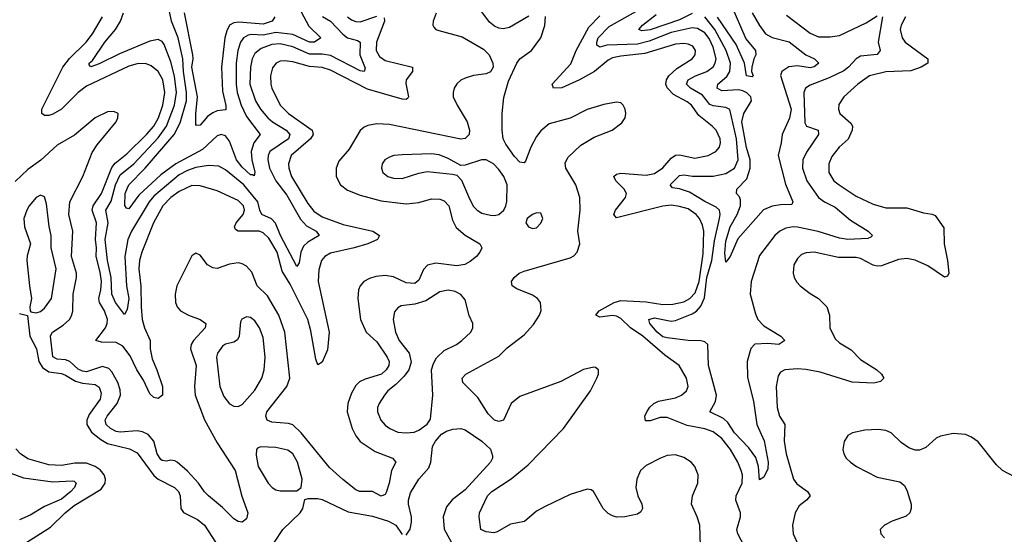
# Model space of a CAD drawing. Header units: inches. Extents: x 1954678 to 2060271, y 904822 to 1016299.
# Tile 180 of 256: x 1963892 to 1968574, y 983967 to 986417. Entities that reach past the tile are written whole.
import ezdxf

# ---------------------------------------------------------------- set-up
doc = ezdxf.new("R2010")
doc.units = ezdxf.units.IN
doc.header["$MEASUREMENT"] = 0
doc.layers.add('B9968', color=7, linetype='Continuous')

msp = doc.modelspace()

# ---------------------------------------------------------------- linework, layer by layer
at = {"layer": 'B9968', "color": 5}
for points, elevation in [([(1967273.1, 986490), (1967345, 986325), (1967390.4, 986270), (1967392.2, 986250), (1967382, 986230), (1967373.1, 986190), (1967372, 986170), (1967379.1, 986150), (1967375.1, 986144.9), (1967348.2, 986150), (1967338, 986210), (1967298.4, 986298.4), (1967210, 986429.4)], 420), ([(1965872.1, 986447.9), (1965857.5, 986410), (1965856.1, 986390), (1965861.6, 986381.6), (1965870.2, 986370.2), (1965884.4, 986364.4), (1965995.3, 986335.3), (1966096.5, 986276.5), (1966124.3, 986250), (1966141.8, 986210), (1966142.6, 986190), (1966130.8, 986169.2), (1966110, 986158.6), (1966050, 986151.6), (1966010, 986138.4), (1965990, 986128.2), (1965970, 986110.6), (1965958.4, 986090), (1965952.3, 986070), (1965953.4, 986050), (1965971.3, 986010), (1966018.8, 985930), (1966031.2, 985890), (1966028.6, 985870), (1966010, 985851.4), (1965990, 985848.4), (1965650, 985917.3), (1965590, 985920.2), (1965547.6, 985912.4), (1965530, 985905.6), (1965510, 985888.7), (1965458.9, 985801.1), (1965410, 985743.1), (1965396.1, 985710), (1965396.3, 985670), (1965416.6, 985630), (1965450, 985605.1), (1965510, 985580.9), (1965610, 985553.7), (1965730, 985539.6), (1965790, 985546.4), (1965850, 985564.1), (1965890, 985562.3), (1965910, 985553.8), (1965932.3, 985530), (1965950, 985462), (1965967.5, 985427.5), (1966010, 985391.6), (1966079.5, 985350), (1966089.1, 985330), (1966080.2, 985310), (1966064, 985290), (1966034.6, 985265.4), (1966008.1, 985251.9), (1965970, 985244.6), (1965870, 985258.4), (1965831.7, 985248.3), (1965812.3, 985227.7), (1965790, 985177.4), (1965770, 985161.1), (1965730, 985164.5), (1965670, 985193.1), (1965630, 985198.8), (1965585.8, 985194.2), (1965554.6, 985185.4), (1965528, 985170), (1965510, 985149.6), (1965502.8, 985130), (1965499.2, 985090), (1965512.1, 984990), (1965539.4, 984930), (1965590, 984883.2), (1965639, 984810), (1965648.9, 984790), (1965647, 984770), (1965634.7, 984750), (1965612.5, 984730), (1965533.9, 984706.1), (1965507.8, 984692.2), (1965490, 984675.7), (1965470, 984638.3), (1965452.5, 984590), (1965449.5, 984550), (1965473, 984470), (1965490, 984435.5), (1965510, 984409.4), (1965581.4, 984361.4), (1965665.3, 984330), (1965680.3, 984310), (1965660.5, 984270), (1965649.4, 984210), (1965634.4, 984165.6), (1965630, 984156.3), (1965610, 984148.9), (1965570, 984170.8), (1965506.9, 984170), (1965490, 984178.4), (1965428, 984228), (1965364.9, 984284.9), (1965230, 984449.9), (1965190, 984488.1), (1965170, 984494.9), (1965090, 984500.9), (1965069.1, 984510), (1965062.7, 984530), (1965067.3, 984550), (1965161.5, 984670), (1965176.4, 984710), (1965152.1, 984930), (1965123.8, 985010), (1965070, 985102.1), (1965020.4, 985150), (1964995.2, 985215.2), (1964970, 985243.4), (1964950, 985254.4), (1964930, 985258.7), (1964890, 985252.4), (1964830, 985232.7), (1964810, 985235.4), (1964785.5, 985250), (1964750, 985296.3), (1964730, 985306), (1964710, 985292), (1964638.8, 985150), (1964630.7, 985110), (1964632.5, 985070), (1964639.8, 985050), (1964657.1, 985030), (1964694.4, 985010), (1964749.7, 984989.7), (1964776.6, 984970), (1964773.6, 984950), (1964718.7, 984890), (1964706.8, 984870), (1964703.4, 984850), (1964731.1, 984770), (1964722.8, 984670), (1964726.5, 984630), (1964770, 984511.3), (1964830, 984402.6), (1964915.6, 984270), (1964948.8, 984148.8), (1964976.9, 984070), (1964970, 984040.7), (1964950, 984024.2), (1964930, 984028), (1964910, 984041), (1964855.4, 984095.4), (1964789.8, 984150), (1964769.9, 984169.9), (1964742.7, 984210), (1964690, 984266.9), (1964640.5, 984310), (1964630, 984317), (1964610, 984319.7), (1964590, 984315.8), (1964570, 984318.2), (1964563.6, 984323.6), (1964545.3, 984350), (1964528.9, 984410), (1964502.5, 984442.5), (1964475.6, 984455.6), (1964450, 984459), (1964370, 984453.2), (1964350, 984456.2), (1964323.1, 984470), (1964303.1, 984490), (1964298, 984510), (1964307.7, 984530), (1964355.8, 984590), (1964370.6, 984630), (1964370, 984655.1), (1964358.8, 984690), (1964330, 984741.1), (1964315.6, 984755.6), (1964285.2, 984765.2), (1964210, 984741.1), (1964190, 984742.9), (1964170, 984753.6), (1964130, 984790.2), (1964110, 984797.1), (1964070, 984800.3), (1964050, 984811.1), (1964038.3, 984910), (1964041.6, 984918.4), (1964048.2, 984930), (1964098.1, 984961.9), (1964129.3, 984990), (1964140.4, 985010), (1964144.8, 985030), (1964146.5, 985110), (1964161.6, 985190), (1964161.2, 985210), (1964138, 985290), (1964145.1, 985410), (1964125.1, 985490), (1964129.6, 985550), (1964192.4, 985670), (1964236.2, 985783.8), (1964259.8, 985820.2), (1964349.7, 985930), (1964359.1, 985950), (1964359.6, 985970), (1964339.8, 985979.8), (1964310, 985977.7), (1964250.3, 985950), (1964152.3, 985867.7), (1964070, 985819.4), (1963992.7, 985747.3), (1963930, 985703.2), (1963870, 985646.8)], 520), ([(1965332.1, 986432.1), (1965370.1, 986410), (1965427.6, 986347.5), (1965450, 986331), (1965498, 986318), (1965510.1, 986310.1), (1965509.7, 986249.7), (1965534.1, 986185.9), (1965530.1, 986169.9), (1965510, 986173.6), (1965370, 986245.9), (1965330, 986252.2), (1965270, 986251.8), (1965190, 986288), (1965130, 986301.5), (1965090, 986298.3), (1965039.8, 986280.2), (1965010, 986255.6), (1964997.4, 986230), (1964989.3, 986190), (1964986.6, 986110), (1965013.4, 986030), (1965037.1, 985990), (1965071.7, 985950), (1965093.9, 985930), (1965158.4, 985890), (1965175.7, 985870), (1965170, 985849), (1965081.5, 985790), (1965072.5, 985770), (1965071.4, 985750), (1965079.1, 985710), (1965109.3, 985650), (1965161.7, 985581.7), (1965227.7, 985467.7), (1965255.9, 985435.9), (1965300.8, 985410), (1965316.1, 985390), (1965262.4, 985357.6), (1965241.6, 985338.4), (1965228.8, 985310), (1965221.2, 985258.8), (1965210, 985242.4), (1965132.3, 985390), (1965107.5, 985447.5), (1965089.1, 985469.1), (1965043.7, 985490), (1965033.8, 985510), (1965024.6, 985550), (1964957, 985630), (1964870, 985701.8), (1964838.7, 985718.7), (1964790, 985722.9), (1964730, 985712.4), (1964690, 985698.6), (1964650, 985677.6), (1964530, 985577.3), (1964507.6, 985550), (1964423.9, 985410), (1964406.6, 985370), (1964391.4, 985290), (1964399.7, 985150), (1964411.3, 985090), (1964402.6, 985037.4), (1964390, 985013), (1964348, 985070), (1964329.9, 985109.9), (1964326.5, 985190), (1964308.9, 985270), (1964298.5, 985370), (1964311.7, 985450), (1964302, 985510), (1964326.9, 985553.1), (1964347.1, 985630), (1964370, 985678.7), (1964433.8, 985730), (1964550, 985854.7), (1964590, 985909.1), (1964628.6, 986010), (1964637.5, 986070), (1964627.6, 986147.6), (1964610, 986216.8), (1964578.4, 986298.4), (1964570, 986312.3), (1964550, 986323), (1964510, 986314.9), (1964366.1, 986253.9), (1964270, 986206.4), (1964230, 986192.3), (1964222.5, 986202.5), (1964222.7, 986210), (1964237.6, 986222.4), (1964295.8, 986310), (1964347, 986370), (1964370.4, 986410), (1964385.2, 986450)], 460), ([(1965230, 986453.4), (1965266.5, 986386.5), (1965323.6, 986330), (1965293.4, 986310), (1965270, 986309.3), (1965190, 986346), (1965110, 986354.9), (1965050, 986342.8), (1964994.3, 986345.7), (1964977.7, 986342.3), (1964955.9, 986330), (1964941, 986310), (1964928.3, 986270), (1964921.5, 986210), (1964920.9, 986110), (1964926.5, 986070), (1964945.4, 986010), (1964970, 985955.1), (1965034.5, 985870), (1965005.8, 985830), (1964992.8, 985790), (1964995.7, 985750), (1965009.1, 985690.9), (1965006, 985674), (1964998.9, 985678.9), (1964990, 985677.5), (1964950, 985714.5), (1964923.4, 985750), (1964890, 985838), (1964870, 985863.2), (1964850, 985869.9), (1964830, 985863.2), (1964761.8, 985798.2), (1964634.7, 985730), (1964562.1, 985677.9), (1964459, 985581), (1964410, 985515.6), (1964398.9, 985518.9), (1964391.7, 985531.7), (1964393.7, 985590), (1964403.7, 985616.3), (1964411.4, 985630), (1964488.2, 985710), (1964625.6, 985870), (1964654.1, 985925.9), (1964684.3, 986030), (1964685.5, 986070), (1964670.6, 986170), (1964667.2, 986230), (1964645.9, 986330), (1964614.1, 986410), (1964604.4, 986455.6)], 440), ([(1965104.4, 986430), (1965092, 986410), (1965050, 986394.6), (1964934.5, 986405.5), (1964910, 986401.8), (1964890, 986389.8), (1964876.1, 986363.9), (1964867.2, 986330), (1964850.9, 986190), (1964855.7, 986075.7), (1964871.4, 986008.6), (1964872.2, 985987.8), (1964830, 985982), (1964810, 985973.6), (1964784.3, 985955.7), (1964750, 985914.7), (1964733.2, 985913.2), (1964730, 985918), (1964728.8, 985968.8), (1964737.1, 986050), (1964710.5, 986190), (1964716.1, 986230), (1964714.3, 986250), (1964674.9, 986450)], 420), ([(1966313.3, 986433.3), (1966221.3, 986378.7), (1966190, 986373.4), (1966170, 986376.1), (1966150, 986385.2), (1966125.3, 986405.2), (1966070, 986480.2)], 520), ([(1967994.4, 986430), (1967973.5, 986310), (1967984, 986270), (1967970, 986251.3), (1967890, 986242.5), (1967870, 986229.9), (1967832.8, 986190), (1967810, 986172.9), (1967740.4, 986139.6), (1967650, 986104.7), (1967629.1, 986090.9), (1967620.8, 986070), (1967625.3, 985925.3), (1967634, 985910), (1967688.2, 985890), (1967690.2, 985870.2), (1967633.3, 985786.7), (1967615.3, 985750), (1967614.8, 985710), (1967634.8, 985650), (1967690.9, 985570), (1967718.8, 985550), (1967770, 985524.2), (1967842.2, 985462.2), (1967926, 985410), (1967947.7, 985390), (1967939.2, 985380.8), (1967924.7, 985375.3), (1967830, 985370.5), (1967790, 985376.2), (1967688.1, 985408.1), (1967590, 985428.7), (1967569.2, 985430.8), (1967535.1, 985424.9), (1967506.9, 985410), (1967482, 985390), (1967410, 985294.8), (1967370.8, 985170), (1967364.8, 985110), (1967390, 985016.4), (1967402.3, 984990), (1967430, 984959.2), (1967510.7, 984910), (1967530.6, 984890), (1967502, 984870), (1967450, 984874.5), (1967388.1, 984871.9), (1967368, 984852), (1967351.4, 984790), (1967352.7, 984712.7), (1967381.2, 984601.2), (1967396.8, 984490), (1967431.2, 984411.2), (1967451.6, 984310), (1967450, 984279), (1967430, 984239.6), (1967410, 984227), (1967404.6, 984290), (1967392.3, 984332.3), (1967359, 984379), (1967291.1, 984450), (1967259.9, 984499.9), (1967238.5, 984518.5), (1967173.3, 984550), (1967201.1, 984598.9), (1967205.2, 984630), (1967166.8, 984770), (1967163.5, 984870), (1967150, 984882.8), (1967130, 984888.4), (1967070, 984889.9), (1966970, 984901.5), (1966950, 984907.6), (1966923.6, 984930), (1966888.4, 984970), (1966883.1, 984990), (1966910, 984997.3), (1966990, 984981.2), (1967010, 984984.3), (1967090, 985016.1), (1967110.2, 985029.8), (1967130, 985052.2), (1967148, 985092), (1967158.8, 985190), (1967183.3, 985270), (1967196, 985364), (1967220.1, 985470), (1967223.2, 985490), (1967219.9, 985510), (1967204.2, 985524.2), (1967150, 985551), (1967076.3, 985596.3), (1967030, 985611.8), (1966996.4, 985616.4), (1966985.3, 985630), (1967030, 985674.7), (1967050, 985678.1), (1967091.9, 985671.9), (1967190, 985671.4), (1967250, 985683.9), (1967290.2, 985709.8), (1967307.9, 985750), (1967300.4, 985850), (1967268.9, 985988.9), (1967250, 985999.3), (1967190, 986006.5), (1967172.9, 986012.9), (1967138, 986058), (1967082.4, 986090), (1967062, 986110), (1967070, 986131), (1967104.6, 986150), (1967158.5, 986170), (1967190, 986192.6), (1967199.5, 986210), (1967203, 986230), (1967190, 986285.8), (1967170, 986327.1), (1967150, 986354), (1967115.2, 986375.2), (1967090, 986378.6), (1966990, 986355.3), (1966884.9, 986315.1), (1966830, 986300.7), (1966684.3, 986295.7), (1966650, 986286.4), (1966636, 986296), (1966635.6, 986310), (1966642.7, 986330), (1966695.3, 986384.7), (1966847.5, 986470)], 460), ([(1967090, 986445.4), (1967030, 986416.2), (1966890, 986367.6), (1966850, 986363.4), (1966836.4, 986370), (1966853.5, 986390), (1966918.5, 986441.5)], 440), ([(1967375.1, 986450), (1967410, 986388.4), (1967437.6, 986350), (1967470, 986331.7), (1967551, 986311), (1967630, 986248.9), (1967672, 986230), (1967691.4, 986210), (1967670, 986192.8), (1967650, 986187.6), (1967590, 986196.2), (1967550, 986191.9), (1967515.5, 986170), (1967508.9, 986151.1), (1967560.7, 985990), (1967552.5, 985947.5), (1967517.1, 985870), (1967513.2, 985830), (1967499.1, 985770), (1967533.4, 985633.4), (1967568.2, 985550), (1967562.8, 985537.2), (1967510, 985535.8), (1967470, 985528.4), (1967428.9, 985511.1), (1967306.4, 985373.6), (1967270, 985289.6), (1967250, 985262.7), (1967245.6, 985305.6), (1967250, 985362.4), (1967270.9, 985430), (1967303.6, 985490), (1967318.7, 985530), (1967318.9, 985558.9), (1967314, 985574), (1967300.9, 985590), (1967302, 985610), (1967350, 985659), (1967365.7, 985710), (1967365.6, 985750), (1967348.1, 985808.1), (1967326, 985930), (1967335.4, 985970), (1967372.4, 986030), (1967368.4, 986050), (1967350, 986068.4), (1967330, 986078.3), (1967310, 986082.4), (1967230, 986078), (1967208.6, 986090), (1967211.6, 986110), (1967254.3, 986145.7), (1967268.7, 986170), (1967271.4, 986210), (1967251.5, 986270), (1967196.7, 986370), (1967150, 986430.3)], 440), ([(1965625.2, 986425.2), (1965626.2, 986410), (1965588.4, 986310), (1965586.5, 986270), (1965602.1, 986242.1), (1965630, 986221.8), (1965760.3, 986190), (1965760.2, 986170), (1965730.1, 986130), (1965727.4, 986112.6), (1965740.9, 986050), (1965737.4, 986042.6), (1965730, 986037.1), (1965710, 986039.1), (1965546.4, 986086.4), (1965370, 986176.5), (1965330, 986189.2), (1965270, 986194.3), (1965190, 986216.2), (1965150, 986221.5), (1965130, 986218.7), (1965111.5, 986210), (1965093.2, 986186.8), (1965083.6, 986150), (1965086.2, 986110), (1965091.4, 986090), (1965130.8, 986010), (1965169.4, 985970), (1965282.2, 985890), (1965287.2, 985870), (1965274.2, 985850), (1965182.5, 985770), (1965170.1, 985730), (1965170.8, 985709.2), (1965184.4, 985670), (1965261.7, 985541.7), (1965290, 985504.8), (1965330, 985478.4), (1965430, 985441.5), (1965570.3, 985410), (1965602, 985390), (1965592.6, 985370), (1965547.6, 985350), (1965482.3, 985330), (1965370, 985305.6), (1965343.5, 985290), (1965327.6, 985270), (1965313.5, 985226.5), (1965311.2, 985170), (1965362.8, 984930), (1965355.6, 984844.4), (1965330, 984786.9), (1965310, 984773), (1965300.6, 984800.6), (1965276.1, 984936.1), (1965261.9, 984990), (1965177.6, 985157.6), (1965139.6, 985219.6), (1965115.6, 985310), (1965076.4, 985376.4), (1965050, 985401.7), (1965030, 985409.5), (1964930, 985409.6), (1964918.2, 985418.2), (1964912.7, 985430), (1964920.6, 985450), (1964954.5, 985490), (1964961.1, 985510), (1964955.7, 985530), (1964930, 985556.5), (1964830, 985602.3), (1964750, 985625.8), (1964710, 985626.7), (1964650, 985599.5), (1964610, 985569.5), (1964573.1, 985530), (1964528, 985450), (1964472.1, 985310), (1964461.8, 985270), (1964458.8, 985230), (1964467.9, 985147.9), (1964469.1, 985050), (1964474.9, 984990), (1964485.3, 984950), (1964511.9, 984890), (1964511.5, 984850), (1964521.6, 984801.6), (1964544.3, 984750), (1964570.8, 984670), (1964570.8, 984629.2), (1964550, 984613.3), (1964530, 984618), (1964510, 984636.4), (1964480.9, 984700.9), (1964448.5, 984750), (1964417, 984817), (1964382.9, 984862.9), (1964350, 984880.1), (1964281.4, 984881.4), (1964253.3, 984890), (1964299.7, 984950), (1964308.2, 984970), (1964309.5, 984990), (1964295, 985030), (1964270.6, 985070), (1964267.3, 985090), (1964278.2, 985130), (1964280.2, 985170), (1964274.6, 985214.6), (1964255.6, 985290), (1964257, 985330), (1964252.3, 985370), (1964257.2, 985450), (1964236.7, 985510), (1964240.4, 985530), (1964280.7, 985590), (1964330, 985713.6), (1964346.4, 985733.6), (1964401.8, 985778.2), (1964494.9, 985870), (1964529.2, 985910), (1964552.4, 985950), (1964572.6, 986010), (1964582, 986070), (1964573, 986130), (1964550.8, 986170.8), (1964517.2, 986197.2), (1964490, 986207.6), (1964450, 986207.1), (1964410, 986195.8), (1964210, 986099.9), (1964170.5, 986070), (1964090, 985990.8), (1964050, 985966.2), (1964030, 985959.9), (1964010, 985959.8), (1963997.3, 985970), (1963996.8, 985990), (1964096.3, 986190), (1964128, 986232), (1964207.9, 986310), (1964238.1, 986350), (1964285.5, 986430)], 480), ([(1965450, 986430.7), (1965470, 986416.1), (1965490, 986407.8), (1965510, 986406.8), (1965590, 986433.9)], 480), ([(1967128.6, 983911.4), (1967125.3, 984010), (1967112.9, 984050), (1967086, 984110), (1967091.6, 984150), (1967116.5, 984210), (1967117.3, 984250), (1967101.6, 984290), (1967085.3, 984310), (1967050, 984332.5), (1967010, 984345.6), (1966970, 984341.6), (1966939, 984330), (1966870, 984294), (1966844.5, 984270), (1966825.7, 984230), (1966822, 984190), (1966831.4, 984150), (1966850.1, 984110), (1966853.1, 984090), (1966845.8, 984074.2), (1966830, 984063.6), (1966770, 984050.8), (1966730, 984049.4), (1966710, 984054.8), (1966690, 984066.2), (1966666.5, 984090), (1966619.8, 984170), (1966610, 984178.5), (1966590, 984182.2), (1966510, 984156), (1966390, 984099.9), (1966350, 984077.3), (1966291.5, 984028.5), (1966225, 984015), (1966161.6, 983978.4), (1966145.7, 983974.3), (1966110, 983978.2), (1966084.2, 983990), (1966076.5, 984050), (1966078.9, 984070), (1966116, 984150), (1966137.1, 984170), (1966229.1, 984230.9), (1966310, 984298.4), (1966477.1, 984470), (1966605.4, 984650), (1966636.9, 984710), (1966644.2, 984730), (1966644.5, 984750), (1966630, 984761.6), (1966622, 984762), (1966572.1, 984752.1), (1966465, 984695), (1966270, 984622.4), (1966229.4, 984590), (1966192.1, 984510), (1966170, 984503.7), (1966150, 984510.7), (1966119.8, 984539.8), (1966070, 984618.4), (1965999.7, 984690), (1965995.8, 984710), (1966013, 984730), (1966170, 984814.3), (1966210, 984854.5), (1966290, 984917.1), (1966334.4, 984965.6), (1966364, 985010), (1966372.2, 985032.2), (1966368, 985070), (1966354.2, 985090), (1966330, 985105.2), (1966256.1, 985136.1), (1966233.7, 985150), (1966230.8, 985170), (1966242.8, 985190), (1966267.2, 985210), (1966290, 985219.3), (1966510, 985283.8), (1966526.9, 985293.1), (1966543.1, 985310), (1966555.3, 985350), (1966546.6, 985410), (1966557.6, 985510), (1966556.1, 985570), (1966536.1, 985630), (1966488.7, 985710), (1966486.1, 985733.9), (1966498.6, 985761.4), (1966560, 985820), (1966623.2, 985856.8), (1966709.8, 985890.2), (1966754.5, 985925.5), (1966771, 985950), (1966773.5, 985970), (1966770.9, 985990), (1966761.3, 986010), (1966750, 986020.5), (1966730, 986023.9), (1966670, 986012.9), (1966590, 985989), (1966510, 985947.9), (1966410, 985920.3), (1966370, 985888), (1966350, 985860.7), (1966321.8, 985810), (1966297.2, 985742.8), (1966290, 985735.8), (1966270, 985739.1), (1966244.9, 985764.9), (1966203.8, 985823.8), (1966191.4, 985850), (1966185.7, 985890), (1966186.4, 985970), (1966194, 986046), (1966215.5, 986124.5), (1966255, 986210), (1966269.9, 986230.1), (1966326.2, 986270), (1966369.7, 986330), (1966389.6, 986389.6), (1966391.6, 986431.6)], 520), ([(1967355.6, 983875.6), (1967307.4, 983970), (1967302.6, 983990), (1967319.7, 984050), (1967319.9, 984070), (1967296.4, 984130), (1967298.3, 984150), (1967327.5, 984210), (1967328.2, 984250), (1967323.3, 984270), (1967306.8, 984310), (1967271.2, 984371.2), (1967230, 984423.4), (1967190, 984455.1), (1967150, 984469.2), (1967065.4, 984485.4), (1966970, 984523.3), (1966937, 984523), (1966890, 984506.5), (1966867.5, 984507.5), (1966865.2, 984530), (1966873.3, 984550), (1966888, 984572), (1966907.6, 984590), (1966930, 984600.4), (1967010, 984616.6), (1967038.9, 984630), (1967063.1, 984650), (1967069.8, 984670), (1967062.2, 984710), (1967028.2, 984770), (1966960.1, 984820.1), (1966855.4, 984910), (1966795.5, 984950), (1966750, 984994.5), (1966730, 985005.7), (1966710, 985008.2), (1966650, 985000.3), (1966631.6, 985010), (1966646.6, 985030), (1966718.9, 985070), (1966750, 985079.9), (1966870, 985073.6), (1966950, 985060.8), (1966997.9, 985062.1), (1967050, 985073.3), (1967078.2, 985090), (1967103.8, 985116.2), (1967123.4, 985170), (1967142, 985302), (1967145.4, 985410), (1967139.2, 985439.2), (1967125.2, 985470), (1967107.9, 985490), (1967070, 985516.4), (1967030, 985528.1), (1966990, 985533.2), (1966950, 985528.7), (1966730, 985472.7), (1966717.4, 985490), (1966725.3, 985510), (1966772.8, 985570), (1966776.9, 985590), (1966766.2, 985610), (1966725.8, 985650), (1966717.4, 985670), (1966730, 985681.5), (1966750, 985685.4), (1966870, 985676.9), (1966910, 985685.2), (1966950, 985711.3), (1966990, 985757.5), (1967010, 985771), (1967030, 985772.6), (1967102.7, 985757.3), (1967165.6, 985770), (1967201.7, 985790), (1967219.3, 985810), (1967224.8, 985830), (1967222.9, 985850), (1967204, 985890), (1967185.3, 985910), (1967120.6, 985960.6), (1967086.2, 986010), (1967065.9, 986025.9), (1967001, 986061), (1966970, 986092.9), (1966964.5, 986110), (1966967.1, 986130), (1966978.8, 986150), (1967016.1, 986183.9), (1967089.8, 986230), (1967103.7, 986250), (1967105, 986270), (1967092.8, 986290), (1967070, 986300.5), (1967050, 986303.9), (1967010, 986299.7), (1966865, 986255), (1966750, 986243.6), (1966710, 986235.1), (1966690, 986224.5), (1966625.5, 986170), (1966553.9, 986130), (1966470, 986092.5), (1966429.6, 986090), (1966424.4, 986110), (1966513, 986207), (1966537.3, 986270), (1966598.5, 986381.5), (1966650, 986435)], 480), ([(1968104.3, 986430), (1968082.8, 986390), (1968079.2, 986370), (1968088.1, 986330), (1968102.1, 986310), (1968210.3, 986230), (1968210.3, 986210), (1968178.9, 986190), (1968130, 986173.1), (1968010, 986168.1), (1967933.4, 986150), (1967877.5, 986110), (1967810.2, 986050), (1967786.7, 986013.3), (1967785.4, 985990), (1967792.1, 985970), (1967843.9, 985923.9), (1967851.2, 985910), (1967851.1, 985890), (1967831.3, 985848.7), (1967787.8, 985810), (1967754.3, 985765.7), (1967739.1, 985730), (1967739.4, 985690), (1967762.9, 985650), (1967789.1, 985630), (1967870, 985576.3), (1967950, 985538.4), (1968010, 985521.5), (1968110, 985521), (1968190, 985496.8), (1968231.4, 985491.4), (1968244.6, 985484.6), (1968286.2, 985426.2), (1968288.5, 985350), (1968303.9, 985270), (1968310.2, 985209.8), (1968303.8, 985196.2), (1968290, 985191.5), (1968210, 985244.5), (1968150, 985271.3), (1968110, 985280.3), (1968070, 985275.3), (1967990, 985244.4), (1967970, 985243.1), (1967950, 985248.8), (1967890, 985279.5), (1967870, 985284.3), (1967785, 985285), (1967670, 985310.6), (1967632.4, 985307.6), (1967610, 985298.3), (1967590, 985279.6), (1967573.4, 985250), (1967570.3, 985210), (1967575.3, 985190), (1967587.9, 985167.9), (1967603.8, 985150), (1967650, 985113.7), (1967690.2, 985090.2), (1967730.3, 985050), (1967742.8, 985010), (1967744.2, 984950), (1967770, 984897.4), (1967790, 984879.1), (1967845.2, 984845.2), (1967890, 984799.6), (1967968.2, 984750), (1967990.4, 984730), (1968000.5, 984710), (1967985.3, 984694.7), (1967953.2, 984686.8), (1967850, 984691.6), (1967698.1, 984738.1), (1967630, 984752.3), (1967590, 984755.4), (1967530.1, 984749.9), (1967510, 984738.5), (1967498.6, 984721.4), (1967488.4, 984670), (1967493.9, 984570), (1967504.5, 984530), (1967530.1, 984490), (1967526.7, 984410), (1967536.9, 984350), (1967571.2, 984230), (1967586.9, 984206.9), (1967638.2, 984170), (1967650.2, 984150), (1967632.9, 984130), (1967597.6, 984102.4), (1967578.8, 984070), (1967566.8, 984010), (1967570.1, 983970), (1967624.5, 983850)], 480), ([(1967537.7, 986437.7), (1967650, 986353.1), (1967690, 986335.3), (1967745.4, 986334.6), (1967790, 986342.1), (1967917.6, 986402.4), (1967970, 986434.6)], 460), ([(1963890, 985018.4), (1963929, 985009), (1963940.2, 984910), (1963972.3, 984850), (1963983.4, 984790), (1964000.7, 984760.7), (1964030, 984740.3), (1964090, 984732.4), (1964110, 984725), (1964156.5, 984696.5), (1964190, 984686.8), (1964250, 984679.9), (1964270, 984666.9), (1964278.7, 984638.7), (1964274, 984610), (1964221.9, 984538.1), (1964210.8, 984510), (1964211.4, 984490), (1964233.3, 984453.3), (1964277.7, 984417.7), (1964310, 984398.5), (1964414.1, 984374.1), (1964450, 984354.5), (1964530, 984246.6), (1964550, 984229.9), (1964628.5, 984190), (1964647.2, 984170), (1964655.6, 984150), (1964657.7, 984090), (1964670.5, 984070.5), (1964737.7, 984037.7), (1964770, 984010.8), (1964822.3, 983930)], 540), ([(1965730, 983963.5), (1965748.6, 983991.4), (1965755, 984025), (1965754.7, 984050), (1965740.8, 984110), (1965740.9, 984130), (1965750, 984165.1), (1965790, 984229.7), (1965837.2, 984282.8), (1965846.4, 984310), (1965854.6, 984385.4), (1965869.1, 984410.9), (1965896.9, 984443.1), (1965922, 984458), (1965952, 984468), (1965989.2, 984470.8), (1966010, 984465), (1966089.7, 984410), (1966130, 984372.8), (1966139.3, 984340.7), (1966139.3, 984330), (1966129.8, 984310), (1966010, 984179), (1965948.4, 984131.6), (1965921.5, 984098.5), (1965905.3, 984050), (1965910.9, 983990.9), (1965953.4, 983913.4)], 540), ([(1968650, 984226.9), (1968565.4, 984270), (1968537.4, 984297.4), (1968450, 984407.5), (1968418.5, 984430), (1968390, 984442.3), (1968330, 984447), (1968270, 984434.6), (1968250, 984425), (1968200, 984380), (1968170, 984367.2), (1968150, 984367.2), (1968119.1, 984379.1), (1968083.9, 984403.9), (1968035.1, 984450), (1968010, 984461.8), (1967974.7, 984465.3), (1967910, 984463.1), (1967851.3, 984450), (1967830, 984438), (1967811.9, 984408.1), (1967806, 984370), (1967810.3, 984350), (1967822.6, 984330), (1967843.1, 984310), (1967870.4, 984290), (1967970, 984239.1), (1968076.6, 984216.6), (1968099.1, 984199.1), (1968111.8, 984171.8), (1968130.2, 984110), (1968130.9, 984090), (1968125.2, 984070), (1968107, 984053), (1968040.4, 984030), (1968003.8, 984010), (1967983.8, 983990), (1967986, 983970), (1968004.4, 983950)], 520), ([(1963925.5, 983930), (1964038.7, 984001.3), (1964108.4, 984070), (1964150, 984103.7), (1964278.8, 984181.2), (1964298.6, 984210), (1964300.3, 984230), (1964294.1, 984250), (1964273.6, 984273.6), (1964250.1, 984290.1), (1964210, 984305.2), (1964153.6, 984306.4), (1964090, 984294.1), (1964030, 984298.5), (1963930, 984327), (1963895.2, 984350), (1963873.9, 984373.9)], 540), ([(1963850, 984257.7), (1963910, 984235.9), (1964050, 984216.5), (1964140.9, 984220.9), (1964150, 984219.8), (1964159.8, 984210), (1964151.7, 984190), (1964134.4, 984170), (1964090, 984134.1), (1964010, 984100.1), (1963941.4, 984058.6), (1963890, 984036.7)], 520), ([(1965104, 983930), (1965143.8, 983990), (1965226, 984070), (1965238, 984090), (1965247.9, 984132.1), (1965263, 984137), (1965310, 984137.6), (1965330, 984132.8), (1965454.4, 984074.4), (1965570, 984052.6), (1965646.2, 984030), (1965679.8, 984010), (1965710, 983966.9)], 540)]:
    msp.add_lwpolyline(points, dxfattribs=dict(at, elevation=elevation))
at = {"layer": 'B9968', "color": 5, "elevation": 540}
for points in [[(1965850, 985778), (1965710, 985773.6), (1965671.3, 985770), (1965650, 985762.6), (1965628.2, 985750), (1965615.8, 985730), (1965612.2, 985710), (1965618.4, 985690), (1965643, 985670), (1965670, 985662.2), (1965710, 985661.2), (1965790, 985686.5), (1965830, 985693.7), (1965950, 985682), (1965970, 985676.4), (1965993.2, 985653.2), (1966030, 985563.7), (1966050, 985527.7), (1966066.7, 985510), (1966090, 985495.8), (1966130, 985485.6), (1966150, 985484.2), (1966170, 985489.1), (1966194, 985510), (1966203.9, 985530), (1966208.7, 985551.3), (1966209.7, 985630.3), (1966194.6, 985670), (1966170, 985703.5), (1966145.1, 985730), (1966110, 985749.8), (1966087.3, 985750), (1966010, 985724.7), (1965990, 985722.4), (1965930, 985756.4), (1965886.9, 985773.1)], [(1963990, 985582), (1963970, 985569.6), (1963937.4, 985530), (1963925.3, 985510), (1963911.8, 985470), (1963915.3, 985430), (1963943, 985350), (1963927.5, 985292.5), (1963926, 985270), (1963937.8, 985150), (1963948.4, 985090), (1963940.7, 985050), (1963942, 985030), (1963945.4, 985025.4), (1963970, 985022), (1963990, 985027.3), (1964010, 985042.8), (1964043.6, 985090), (1964065.5, 985230), (1964041, 985330), (1964040.9, 985390), (1964031.5, 985431.5), (1964019.8, 985539.8), (1964010, 985574)], [(1966350, 985497), (1966330, 985489.3), (1966304.9, 985470), (1966299.1, 985450), (1966311.3, 985430), (1966330, 985422), (1966350, 985425.5), (1966370, 985447.7), (1966379.6, 985470), (1966370, 985496)], [(1965930, 985129.8), (1965890, 985121.6), (1965822.4, 985077.6), (1965770, 985063), (1965706, 985054), (1965690, 985045.6), (1965673.9, 985026.1), (1965668, 984990), (1965679.3, 984930), (1965695.5, 984890), (1965744.3, 984830), (1965753.6, 984786.4), (1965742.5, 984750), (1965720.1, 984719.9), (1965680.3, 984679.7), (1965642.8, 984650), (1965626.5, 984630), (1965601.5, 984590), (1965593.7, 984570), (1965592.8, 984550), (1965609.3, 984510), (1965630, 984485.8), (1965652.2, 984470), (1965690, 984453.2), (1965730, 984449.3), (1965767.1, 984452.9), (1965790, 984462.4), (1965828.7, 984491.3), (1965845.6, 984514.4), (1965855.8, 984630), (1965850.5, 984750), (1965859.4, 984780.6), (1965873.4, 984806.6), (1965910, 984842.2), (1965969.2, 984870.8), (1965994, 984890), (1966037.6, 984930), (1966047.3, 984950), (1966047, 984970), (1966028.5, 985008.5), (1966010, 985083.7), (1965988.7, 985108.7), (1965962.2, 985122.2)], [(1964970, 985002.9), (1964948.8, 984991.2), (1964942.3, 984977.7), (1964934.9, 984910), (1964927.3, 984892.7), (1964910, 984882.4), (1964870, 984872.3), (1964856.7, 984863.3), (1964832.8, 984830), (1964827.8, 984810), (1964843, 984670), (1964862.3, 984622.3), (1964888.7, 984588.7), (1964910, 984577.4), (1964930, 984574.9), (1964950, 984584.2), (1965010, 984653.1), (1965042.4, 984710), (1965054.2, 984750), (1965059.8, 984810), (1965050, 984904), (1965032.7, 984950), (1965010, 984982.4), (1964990, 984998.7)], [(1965036.7, 984383.3), (1965022.9, 984377.1), (1965018, 984370), (1965017, 984343), (1965026, 984290), (1965073.1, 984210), (1965092.7, 984190), (1965110, 984178.9), (1965130, 984173.4), (1965210, 984174), (1965229.5, 984190.5), (1965234.3, 984230), (1965212.1, 984310), (1965190, 984350.8), (1965166.9, 984366.9), (1965110, 984380.7)]]:
    msp.add_lwpolyline(points, close=True, dxfattribs=at)

doc.saveas('drawing.dxf')
